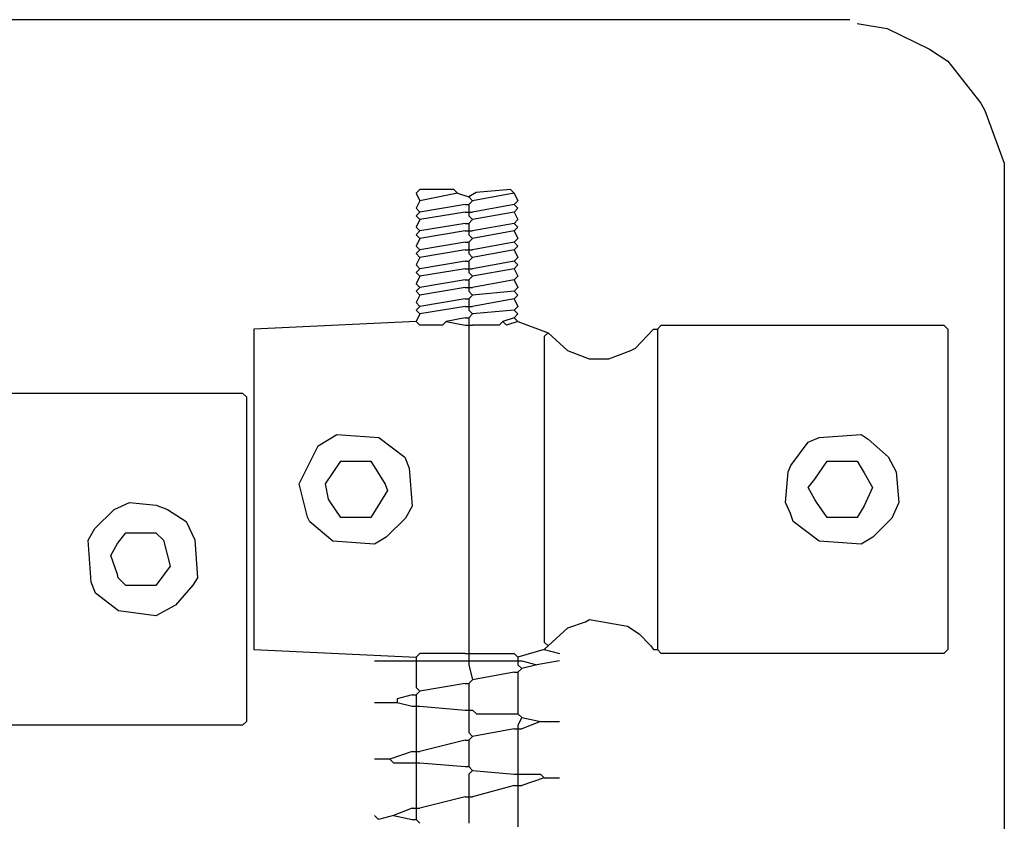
# Model space of a CAD drawing. Extents: x 49 to 882, y -9 to 1184.
# Tile 8 of 28: x 225 to 251, y 58 to 79. Entities that reach past the tile are written whole.
import ezdxf

# ---------------------------------------------------------------- set-up
doc = ezdxf.new("R2010")
doc.units = 0
doc.layers.add('Hrdware', color=7, linetype='CONTINUOUS')

msp = doc.modelspace()

# ---------------------------------------------------------------- linework, layer by layer
at = {"layer": 'Hrdware', "linetype": 'CONTINUOUS'}
for p, q in [((236.889282, 74.419764, -1), (235.900646, 74.222037, -1)), ((236.889282, 74.419764, -1), (237.185873, 74.320901, -1)), ((238.372236, 74.419764, -1), (237.284736, 74.222037, -1)), ((237.087009, 74.123173, -1), (235.900646, 73.925446, -1)), ((237.087009, 74.123173, -1), (237.185873, 74.123173, -1)), ((237.185873, 74.320901, -1), (237.284736, 74.222037, -1)), ((237.284736, 74.222037, -1), (237.185873, 74.123173, -1)), ((237.185873, 74.123173, -1), (237.185873, 74.02431, -1)), ((238.372236, 74.123173, -1), (237.284736, 73.925446, -1)), ((237.087009, 73.925446, -1), (235.900646, 73.727719, -1)), ((237.087009, 73.925446, -1), (237.185873, 73.925446, -1)), ((237.185873, 74.02431, -1), (237.185873, 73.925446, -1)), ((237.185873, 73.925446, -1), (237.284736, 73.925446, -1)), ((237.185873, 73.925446, -1), (237.185873, 73.826583, -1)), ((238.372236, 73.925446, -1), (237.284736, 73.727719, -1)), ((237.087009, 73.628855, -1), (235.900646, 73.431128, -1)), ((237.087009, 73.628855, -1), (237.185873, 73.628855, -1)), ((237.185873, 73.826583, -1), (237.284736, 73.727719, -1)), ((237.284736, 73.727719, -1), (237.185873, 73.628855, -1)), ((237.185873, 73.628855, -1), (237.185873, 73.529992, -1)), ((238.372236, 73.628855, -1), (237.284736, 73.431128, -1)), ((237.087009, 73.431128, -1), (235.900646, 73.233401, -1)), ((237.087009, 73.431128, -1), (237.185873, 73.431128, -1)), ((237.185873, 73.529992, -1), (237.185873, 73.431128, -1)), ((237.185873, 73.431128, -1), (237.284736, 73.431128, -1)), ((237.185873, 73.431128, -1), (237.185873, 73.332264, -1)), ((237.185873, 73.332264, -1), (237.284736, 73.233401, -1)), ((238.372236, 73.431128, -1), (237.284736, 73.233401, -1)), ((237.087009, 73.134537, -1), (235.900646, 72.93681, -1)), ((237.087009, 73.134537, -1), (237.185873, 73.134537, -1)), ((237.284736, 73.233401, -1), (237.185873, 73.134537, -1)), ((237.185873, 73.134537, -1), (237.185873, 73.035673, -1)), ((238.372236, 73.134537, -1), (237.284736, 72.93681, -1)), ((237.087009, 72.93681, -1), (235.900646, 72.739083, -1)), ((237.087009, 72.93681, -1), (237.185873, 72.93681, -1)), ((237.185873, 73.035673, -1), (237.185873, 72.93681, -1)), ((237.185873, 72.93681, -1), (237.284736, 72.93681, -1)), ((237.185873, 72.93681, -1), (237.185873, 72.837946, -1)), ((237.185873, 72.837946, -1), (237.284736, 72.739083, -1)), ((238.372236, 72.93681, -1), (237.284736, 72.739083, -1)), ((237.087009, 72.640219, -1), (235.900646, 72.442492, -1)), ((237.087009, 72.640219, -1), (237.185873, 72.640219, -1)), ((237.284736, 72.739083, -1), (237.185873, 72.640219, -1)), ((237.185873, 72.640219, -1), (237.185873, 72.541355, -1)), ((238.372236, 72.640219, -1), (237.284736, 72.442492, -1)), ((237.087009, 72.442492, -1), (235.900646, 72.244764, -1)), ((237.087009, 72.442492, -1), (237.185873, 72.442492, -1)), ((237.185873, 72.541355, -1), (237.185873, 72.442492, -1)), ((237.185873, 72.442492, -1), (237.284736, 72.442492, -1)), ((237.185873, 72.442492, -1), (237.185873, 72.343628, -1)), ((237.185873, 72.343628, -1), (237.284736, 72.244764, -1)), ((238.372236, 72.442492, -1), (237.284736, 72.244764, -1)), ((237.087009, 72.145901, -1), (235.900646, 71.948173, -1)), ((237.087009, 72.145901, -1), (237.185873, 72.145901, -1)), ((237.284736, 72.244764, -1), (237.185873, 72.145901, -1)), ((237.185873, 72.145901, -1), (237.185873, 72.047037, -1)), ((237.185873, 72.047037, -1), (237.185873, 71.948173, -1)), ((238.372236, 72.145901, -1), (237.284736, 71.948173, -1)), ((237.087009, 71.948173, -1), (235.900646, 71.750446, -1)), ((237.087009, 71.948173, -1), (237.185873, 71.948173, -1)), ((237.185873, 71.948173, -1), (237.284736, 71.948173, -1)), ((237.185873, 71.948173, -1), (237.185873, 71.84931, -1)), ((237.185873, 71.84931, -1), (237.284736, 71.750446, -1)), ((238.372236, 71.84931, -1), (237.284736, 71.750446, -1)), ((237.087009, 71.651583, -1), (235.900646, 71.453855, -1)), ((237.087009, 71.651583, -1), (237.185873, 71.651583, -1)), ((237.284736, 71.750446, -1), (237.185873, 71.651583, -1)), ((237.185873, 71.651583, -1), (237.185873, 71.552719, -1)), ((237.185873, 71.552719, -1), (237.185873, 71.453855, -1)), ((238.372236, 71.651583, -1), (237.284736, 71.453855, -1)), ((235.900646, 71.256128, -1), (235.801782, 71.058401, -1)), ((237.087009, 71.453855, -1), (235.900646, 71.256128, -1)), ((237.087009, 71.453855, -1), (237.185873, 71.453855, -1)), ((237.185873, 71.453855, -1), (237.284736, 71.453855, -1)), ((237.185873, 71.453855, -1), (237.185873, 71.354992, -1)), ((237.185873, 71.354992, -1), (237.284736, 71.256128, -1)), ((237.284736, 71.256128, -1), (237.185873, 71.157264, -1)), ((238.372236, 71.354992, -1), (237.284736, 71.256128, -1)), ((237.087009, 71.157264, -1), (236.592691, 71.058401, -1)), ((236.592691, 71.058401, -1), (237.087009, 70.959537, -1)), ((237.087009, 71.157264, -1), (237.185873, 71.157264, -1)), ((237.185873, 71.157264, -1), (237.185873, 71.058401, -1)), ((237.185873, 71.058401, -1), (237.185873, 70.959537, -1)), ((238.372236, 71.157264, -1), (238.075645, 71.058401, -1)), ((238.372236, 71.157264, -1), (238.471099, 71.058401, -1)), ((238.471099, 71.058401, -1), (239.262008, 70.76181, -1)), ((237.087009, 70.959537, -1), (237.185873, 70.959537, -1)), ((237.185873, 70.959537, -1), (237.284736, 70.959537, -1)), ((237.185873, 70.959537, -1), (237.185873, 70.860673, -1)), ((237.185873, 70.860673, -1), (237.185873, 62.457264, -1)), ((242.030189, 70.860673, -1), (242.129052, 70.860673, -1)), ((242.129052, 70.860673, -1), (242.129052, 70.76181, -1)), ((242.129052, 70.76181, -1), (242.129052, 62.556128, -1)), ((239.262008, 62.556128, -1), (239.163145, 62.457264, -1)), ((242.129052, 62.556128, -1), (242.129052, 62.457264, -1)), ((235.801782, 62.259537, -1), (235.801782, 62.160673, -1)), ((237.087009, 62.358401, -1), (237.185873, 62.358401, -1)), ((237.185873, 62.457264, -1), (237.185873, 62.358401, -1)), ((237.185873, 62.358401, -1), (237.284736, 62.358401, -1)), ((237.185873, 62.358401, -1), (237.185873, 62.259537, -1)), ((237.185873, 62.259537, -1), (237.185873, 62.160673, -1)), ((239.163145, 62.457264, -1), (238.471099, 62.259537, -1)), ((238.471099, 62.259537, -1), (238.471099, 62.160673, -1)), ((239.163145, 62.457264, -1), (239.558599, 62.358401, -1)), ((242.030189, 62.457264, -1), (242.129052, 62.457264, -1)), ((234.714283, 62.160673, -1), (235.702919, 62.160673, -1)), ((235.702919, 62.160673, -1), (235.801782, 62.160673, -1)), ((235.801782, 62.160673, -1), (235.900646, 62.160673, -1)), ((235.801782, 62.160673, -1), (235.801782, 62.06181, -1)), ((235.900646, 62.160673, -1), (237.087009, 62.160673, -1)), ((237.087009, 62.160673, -1), (237.185873, 62.160673, -1)), ((237.185873, 62.160673, -1), (237.284736, 62.160673, -1)), ((237.185873, 62.160673, -1), (237.185873, 62.06181, -1)), ((237.185873, 62.06181, -1), (237.284736, 61.666355, -1)), ((237.284736, 62.160673, -1), (238.372236, 62.160673, -1)), ((238.372236, 62.160673, -1), (238.471099, 62.160673, -1)), ((238.471099, 62.160673, -1), (238.569963, 62.160673, -1)), ((238.471099, 62.160673, -1), (238.471099, 62.06181, -1)), ((238.471099, 62.06181, -1), (238.569963, 61.962946, -1)), ((238.569963, 61.962946, -1), (238.471099, 61.864083, -1)), ((238.569963, 62.160673, -1), (238.965417, 62.06181, -1)), ((238.965417, 62.06181, -1), (238.569963, 61.962946, -1)), ((239.558599, 62.160673, -1), (238.965417, 62.06181, -1)), ((238.372236, 61.864083, -1), (237.284736, 61.666355, -1)), ((238.372236, 61.864083, -1), (238.471099, 61.864083, -1)), ((238.471099, 61.864083, -1), (238.471099, 61.765219, -1)), ((238.471099, 61.765219, -1), (238.471099, 60.875446, -1)), ((237.087009, 61.567492, -1), (235.900646, 61.369764, -1)), ((237.087009, 61.567492, -1), (237.185873, 61.567492, -1)), ((237.284736, 61.666355, -1), (237.185873, 61.567492, -1)), ((237.185873, 61.567492, -1), (237.185873, 61.468628, -1)), ((237.185873, 61.468628, -1), (237.185873, 60.97431, -1)), ((235.702919, 61.270901, -1), (235.307465, 61.172037, -1)), ((235.702919, 61.270901, -1), (235.801782, 61.270901, -1)), ((235.900646, 61.369764, -1), (235.801782, 61.270901, -1)), ((235.801782, 61.270901, -1), (235.801782, 61.172037, -1)), ((234.714283, 61.073173, -1), (235.208601, 61.073173, -1)), ((235.208601, 61.073173, -1), (235.307465, 61.073173, -1)), ((235.307465, 61.172037, -1), (235.307465, 61.073173, -1)), ((235.307465, 61.073173, -1), (235.702919, 60.97431, -1)), ((235.702919, 60.97431, -1), (235.801782, 60.97431, -1)), ((235.801782, 61.172037, -1), (235.801782, 61.073173, -1)), ((235.801782, 61.073173, -1), (235.801782, 60.97431, -1)), ((235.801782, 60.97431, -1), (235.900646, 60.97431, -1)), ((235.801782, 60.97431, -1), (235.801782, 60.875446, -1)), ((235.900646, 60.97431, -1), (237.087009, 60.875446, -1)), ((237.185873, 60.97431, -1), (237.185873, 60.875446, -1)), ((235.801782, 60.875446, -1), (235.801782, 59.88681, -1)), ((237.087009, 60.875446, -1), (237.185873, 60.875446, -1)), ((237.185873, 60.875446, -1), (237.284736, 60.875446, -1)), ((237.185873, 60.875446, -1), (237.185873, 60.776583, -1)), ((238.372236, 60.776583, -1), (238.471099, 60.776583, -1)), ((238.471099, 60.875446, -1), (238.471099, 60.776583, -1)), ((238.471099, 60.776583, -1), (238.569963, 60.677719, -1)), ((238.569963, 60.677719, -1), (238.471099, 60.479992, -1)), ((238.569963, 60.677719, -1), (239.064281, 60.578855, -1)), ((238.471099, 60.479992, -1), (238.471099, 60.381128, -1)), ((239.064281, 60.578855, -1), (238.569963, 60.381128, -1)), ((239.064281, 60.578855, -1), (239.558599, 60.578855, -1)), ((237.284736, 60.183401, -1), (237.185873, 60.084537, -1)), ((238.372236, 60.381128, -1), (237.284736, 60.183401, -1)), ((238.372236, 60.381128, -1), (238.471099, 60.381128, -1)), ((238.471099, 60.381128, -1), (238.569963, 60.381128, -1)), ((238.471099, 60.381128, -1), (238.471099, 60.282264, -1)), ((238.471099, 60.282264, -1), (238.471099, 59.293628, -1)), ((237.087009, 60.084537, -1), (235.900646, 59.787946, -1)), ((237.087009, 60.084537, -1), (237.185873, 60.084537, -1)), ((237.185873, 60.084537, -1), (237.185873, 59.985673, -1)), ((237.185873, 59.985673, -1), (237.185873, 59.491355, -1)), ((235.702919, 59.787946, -1), (235.109737, 59.590219, -1)), ((235.702919, 59.787946, -1), (235.801782, 59.787946, -1)), ((235.801782, 59.88681, -1), (235.801782, 59.787946, -1)), ((235.801782, 59.787946, -1), (235.900646, 59.787946, -1)), ((235.801782, 59.787946, -1), (235.801782, 59.689083, -1)), ((235.801782, 59.689083, -1), (235.801782, 59.590219, -1)), ((235.109737, 59.590219, -1), (234.714283, 59.590219, -1)), ((235.702919, 59.491355, -1), (235.801782, 59.491355, -1)), ((235.801782, 59.590219, -1), (235.801782, 59.491355, -1)), ((235.801782, 59.491355, -1), (235.900646, 59.491355, -1)), ((235.801782, 59.491355, -1), (235.801782, 59.392492, -1)), ((235.801782, 59.392492, -1), (235.801782, 58.403855, -1)), ((235.900646, 59.491355, -1), (237.087009, 59.392492, -1)), ((237.087009, 59.392492, -1), (237.185873, 59.392492, -1)), ((237.185873, 59.491355, -1), (237.185873, 59.392492, -1)), ((237.185873, 59.392492, -1), (237.284736, 59.293628, -1)), ((237.284736, 59.293628, -1), (238.372236, 59.194764, -1)), ((238.372236, 59.194764, -1), (238.471099, 59.194764, -1)), ((238.471099, 59.293628, -1), (238.471099, 59.194764, -1)), ((238.471099, 59.194764, -1), (238.569963, 59.194764, -1)), ((238.471099, 59.194764, -1), (238.471099, 59.095901, -1)), ((238.372236, 58.898173, -1), (237.284736, 58.601583, -1)), ((238.372236, 58.898173, -1), (238.471099, 58.898173, -1)), ((238.471099, 59.095901, -1), (238.471099, 58.997037, -1)), ((238.471099, 58.997037, -1), (238.471099, 58.898173, -1)), ((238.471099, 58.898173, -1), (238.569963, 58.898173, -1)), ((238.471099, 58.898173, -1), (238.471099, 58.79931, -1)), ((239.163145, 59.095901, -1), (238.569963, 58.898173, -1)), ((239.163145, 59.095901, -1), (239.558599, 59.095901, -1)), ((237.185873, 58.700446, -1), (237.185873, 58.601583, -1)), ((238.471099, 58.79931, -1), (238.471099, 57.810673, -1)), ((235.801782, 58.403855, -1), (235.801782, 58.304992, -1)), ((237.087009, 58.601583, -1), (235.900646, 58.304992, -1)), ((237.087009, 58.601583, -1), (237.185873, 58.601583, -1)), ((237.185873, 58.601583, -1), (237.284736, 58.601583, -1)), ((237.185873, 58.601583, -1), (237.185873, 58.502719, -1)), ((237.185873, 58.502719, -1), (237.185873, 57.909537, -1)), ((235.702919, 58.304992, -1), (235.208601, 58.107264, -1)), ((235.208601, 58.107264, -1), (235.702919, 58.008401, -1)), ((235.702919, 58.304992, -1), (235.801782, 58.304992, -1)), ((235.801782, 58.304992, -1), (235.900646, 58.304992, -1)), ((235.801782, 58.304992, -1), (235.801782, 58.206128, -1)), ((235.801782, 58.206128, -1), (235.801782, 58.107264, -1)), ((235.801782, 58.107264, -1), (235.801782, 58.008401, -1)), ((235.702919, 58.008401, -1), (235.801782, 58.008401, -1)), ((235.801782, 58.008401, -1), (235.900646, 57.909537, -1))]:
    msp.add_line(p, q, dxfattribs=at)
for points in [[(247.171095, 78.967492, -1), (178.559764, 78.967492, -1), (174.110902, 74.518628, -1), (174.110902, 39.323173, -1), (174.209766, 39.22431, -1)], [(247.368822, 78.868628, -1), (248.149845, 78.740105, -1), (249.262456, 78.19942, -1), (249.741549, 77.879992, -1), (250.608483, 76.777267, -1), (250.710412, 76.584878, -1), (251.224502, 75.210673, -1), (251.224502, 39.323173, -1), (251.125639, 39.22431, -1)], [(236.889282, 74.419764, -1), (236.790418, 74.518628, -1), (235.900646, 74.518628, -1), (235.801782, 74.419764, -1), (235.900646, 74.222037, -1)], [(238.372236, 74.419764, -1), (238.273372, 74.518628, -1), (237.373714, 74.439537, -1), (237.185873, 74.320901, -1)], [(238.372236, 74.419764, -1), (238.471099, 74.222037, -1), (238.372236, 74.123173, -1)], [(235.900646, 74.222037, -1), (235.801782, 74.02431, -1), (235.900646, 73.925446, -1)], [(238.372236, 74.123173, -1), (238.471099, 74.02431, -1), (238.372236, 73.925446, -1)], [(235.900646, 73.925446, -1), (235.801782, 73.826583, -1), (235.900646, 73.727719, -1)], [(238.372236, 73.925446, -1), (238.471099, 73.727719, -1), (238.372236, 73.628855, -1)], [(235.900646, 73.727719, -1), (235.801782, 73.529992, -1), (235.900646, 73.431128, -1)], [(238.372236, 73.628855, -1), (238.471099, 73.529992, -1), (238.372236, 73.431128, -1)], [(235.900646, 73.431128, -1), (235.801782, 73.332264, -1), (235.900646, 73.233401, -1)], [(238.372236, 73.431128, -1), (238.471099, 73.233401, -1), (238.372236, 73.134537, -1)], [(235.900646, 73.233401, -1), (235.801782, 73.035673, -1), (235.900646, 72.93681, -1)], [(238.372236, 73.134537, -1), (238.471099, 73.035673, -1), (238.372236, 72.93681, -1)], [(235.900646, 72.93681, -1), (235.801782, 72.837946, -1), (235.900646, 72.739083, -1)], [(238.372236, 72.93681, -1), (238.471099, 72.739083, -1), (238.372236, 72.640219, -1)], [(235.900646, 72.739083, -1), (235.801782, 72.541355, -1), (235.900646, 72.442492, -1)], [(238.372236, 72.640219, -1), (238.471099, 72.541355, -1), (238.372236, 72.442492, -1)], [(235.900646, 72.442492, -1), (235.801782, 72.343628, -1), (235.900646, 72.244764, -1)], [(238.372236, 72.442492, -1), (238.471099, 72.244764, -1), (238.372236, 72.145901, -1)], [(235.900646, 72.244764, -1), (235.801782, 72.047037, -1), (235.900646, 71.948173, -1)], [(238.372236, 72.145901, -1), (238.471099, 71.948173, -1), (238.372236, 71.84931, -1)], [(235.900646, 71.948173, -1), (235.801782, 71.84931, -1), (235.900646, 71.750446, -1)], [(238.372236, 71.84931, -1), (238.471099, 71.750446, -1), (238.372236, 71.651583, -1)], [(235.900646, 71.750446, -1), (235.801782, 71.552719, -1), (235.900646, 71.453855, -1)], [(238.372236, 71.651583, -1), (238.471099, 71.453855, -1), (238.372236, 71.354992, -1)], [(235.900646, 71.453855, -1), (235.801782, 71.354992, -1), (235.900646, 71.256128, -1)], [(238.372236, 71.354992, -1), (238.471099, 71.256128, -1), (238.372236, 71.157264, -1)], [(235.801782, 71.058401, -1), (231.550648, 70.860673, -1), (231.550648, 62.457264, -1), (235.801782, 62.259537, -1)], [(236.592691, 71.058401, -1), (236.493828, 70.959537, -1), (235.900646, 70.959537, -1), (235.801782, 71.058401, -1)], [(238.075645, 71.058401, -1), (237.976781, 70.959537, -1), (237.284736, 70.959537, -1)], [(238.471099, 71.058401, -1), (238.174509, 70.959537, -1), (238.075645, 71.058401, -1)], [(239.262008, 70.76181, -1), (239.163145, 70.662946, -1), (239.163145, 62.654992, -1), (239.262008, 62.556128, -1)], [(242.030189, 70.860673, -1), (241.545757, 70.346583, -1), (241.427121, 70.287264, -1), (240.843826, 70.069764, -1), (240.349508, 70.069764, -1), (239.776593, 70.291812, -1), (239.262008, 70.76181, -1)], [(242.129052, 70.860673, -1), (242.227916, 70.959537, -1), (249.642685, 70.959537, -1), (249.741549, 70.860673, -1), (249.741549, 62.457264, -1), (249.642685, 62.358401, -1), (242.227916, 62.358401, -1), (242.129052, 62.457264, -1)], [(223.641561, 68.982264, -1), (223.839288, 69.179992, -1), (231.254057, 69.179992, -1), (231.352921, 69.081128, -1), (231.352921, 60.578855, -1), (231.254057, 60.479992, -1), (223.839288, 60.479992, -1), (223.641561, 60.677719, -1)], [(234.714283, 65.225446, -1), (233.616897, 65.304537, -1), (233.013829, 65.808742, -1), (232.954511, 65.927378, -1), (232.737011, 66.807264, -1), (233.231329, 67.795901, -1), (233.725647, 68.092492, -1), (234.823033, 68.013401, -1), (235.505192, 67.49931, -1), (235.623828, 67.212605, -1), (235.702919, 66.214083, -1), (235.524964, 65.907605, -1), (235.02076, 65.403401, -1), (234.714283, 65.225446, -1)], [(247.467686, 65.225446, -1), (246.3703, 65.304537, -1), (245.688141, 65.818628, -1), (245.618937, 66.026242, -1), (245.490414, 66.312946, -1), (245.559619, 67.113742, -1), (245.628823, 67.28181, -1), (246.083596, 67.894764, -1), (246.3703, 68.013401, -1), (247.467686, 68.092492, -1), (247.655527, 67.973855, -1), (248.182569, 67.514535, -1), (248.387117, 67.113742, -1), (248.456322, 66.312946, -1), (248.278368, 65.907605, -1), (247.774163, 65.403401, -1), (247.467686, 65.225446, -1)], [(234.615419, 65.917492, -1), (233.824511, 65.917492, -1), (233.550757, 66.328171, -1), (233.508147, 66.401923, -1), (233.429056, 66.807264, -1), (233.824511, 67.400446, -1), (234.615419, 67.400446, -1), (234.991101, 66.797378, -1), (235.050419, 66.62931, -1), (234.615419, 65.917492, -1)], [(247.368822, 65.917492, -1), (246.577914, 65.917492, -1), (246.301096, 66.322833, -1), (246.258486, 66.396585, -1), (246.083596, 66.708401, -1), (246.258486, 66.921353, -1), (246.577914, 67.400446, -1), (247.368822, 67.400446, -1), (247.546777, 67.093969, -1), (247.764277, 66.708401, -1), (247.546777, 66.223969, -1), (247.368822, 65.917492, -1)], [(228.980195, 63.347037, -1), (228.001445, 63.47556, -1), (227.398377, 63.940219, -1), (227.279741, 64.226923, -1), (227.20065, 65.32431, -1), (227.378605, 65.630787, -1), (227.882809, 66.134992, -1), (228.28815, 66.312946, -1), (228.990081, 66.243742, -1), (229.286672, 66.134992, -1), (229.771104, 65.818628, -1), (229.99849, 65.334196, -1), (230.067694, 64.335673, -1), (229.949058, 64.147833, -1), (229.489738, 63.620791, -1), (228.980195, 63.347037, -1)], [(228.980195, 64.137946, -1), (228.189286, 64.137946, -1), (227.991559, 64.335673, -1), (227.971786, 64.424651, -1), (227.793832, 64.928855, -1), (227.971786, 65.235333, -1), (228.189286, 65.522037, -1), (228.980195, 65.522037, -1), (229.177922, 65.32431, -1), (229.352812, 64.647489, -1), (228.980195, 64.137946, -1)], [(239.262008, 62.556128, -1), (239.776593, 63.026126, -1), (240.241944, 63.184209, -1), (240.349508, 63.248173, -1), (241.34803, 63.070219, -1), (241.649959, 62.875556, -1), (241.951098, 62.566014, -1), (242.030189, 62.457264, -1)], [(237.087009, 62.358401, -1), (235.900646, 62.358401, -1), (235.801782, 62.259537, -1)], [(237.284736, 62.358401, -1), (238.372236, 62.358401, -1), (238.471099, 62.259537, -1)], [(235.801782, 62.06181, -1), (235.801782, 61.468628, -1), (235.900646, 61.369764, -1)], [(237.185873, 60.776583, -1), (237.185873, 60.282264, -1), (237.284736, 60.183401, -1)], [(237.284736, 60.875446, -1), (237.3836, 60.776583, -1), (238.372236, 60.776583, -1)], [(235.109737, 59.590219, -1), (235.208601, 59.491355, -1), (235.702919, 59.491355, -1)], [(237.284736, 59.293628, -1), (237.185873, 59.194764, -1), (237.185873, 58.700446, -1)], [(238.569963, 59.194764, -1), (239.064281, 59.194764, -1), (239.163145, 59.095901, -1)], [(235.208601, 58.107264, -1), (234.813147, 58.008401, -1), (234.714283, 58.107264, -1)]]:
    msp.add_polyline3d(points, dxfattribs=at)

doc.saveas('drawing.dxf')
